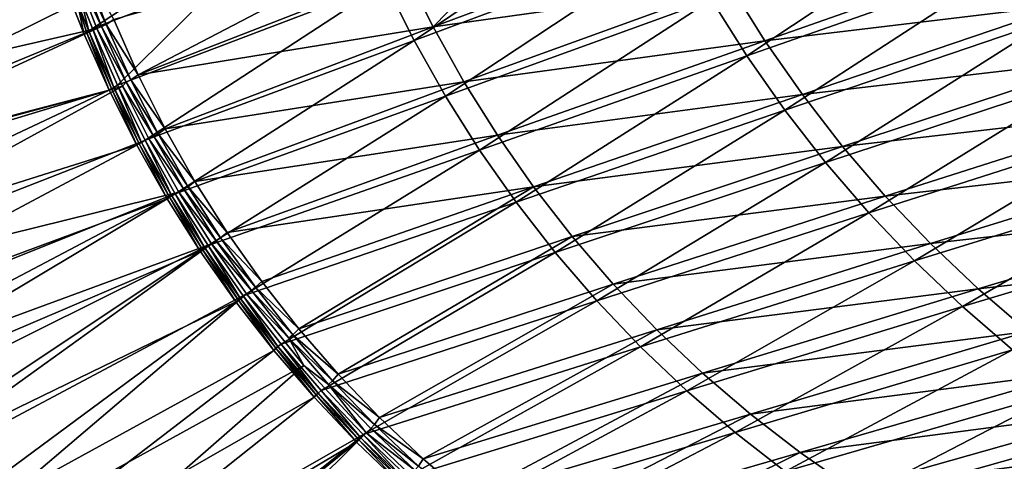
# Model space of a CAD drawing. Header units: metres. Extents: x -900 to 900, y -400 to 400.
# Tile 8 of 243: x -837 to -728, y -302 to -253. Entities that reach past the tile are written whole.
import ezdxf

# ---------------------------------------------------------------- set-up
doc = ezdxf.new("R2010")
doc.units = ezdxf.units.M

msp = doc.modelspace()

# ---------------------------------------------------------------- linework, layer by layer
at = {"layer": 'top'}
for points in [[(-767.124329, -237.488007, -139.392899), (-793.325073, -255.133408, -86.360374), (-796.503723, -248.770401, -86.330177)], [(-763.826599, -244.123413, -139.44252), (-793.325073, -255.133408, -86.360374), (-767.124329, -237.488007, -139.392899)], [(-760.208618, -250.580093, -139.495773), (-730.992065, -239.986755, -192.846603), (-756.278564, -256.84317, -139.552246)], [(-730.992065, -239.986755, -192.846603), (-726.896118, -246.524902, -192.918091), (-756.278564, -256.84317, -139.552246)], [(-791.213806, -253.637955, -84.770622), (-779.589722, -241.711853, -111.236641), (-794.336609, -247.37088, -84.735641)], [(-761.718994, -242.620834, -137.862106), (-779.589722, -241.711853, -111.236641), (-791.213806, -253.637955, -84.770622)], [(-758.155151, -248.993469, -137.92453), (-761.718994, -242.620834, -137.862106), (-791.213806, -253.637955, -84.770622)], [(-795.779297, -244.18335, -84.720284), (-826.774048, -252.802017, -31.93471), (-824.057068, -258.968414, -31.941746)], [(-794.336609, -247.37088, -84.735641), (-795.779297, -244.18335, -84.720284), (-824.057068, -258.968414, -31.941746)], [(-789.838928, -261.327454, -86.392624), (-793.325073, -255.133408, -86.360374), (-763.826599, -244.123413, -139.44252)], [(-760.208618, -250.580093, -139.495773), (-789.838928, -261.327454, -86.392624), (-763.826599, -244.123413, -139.44252)], [(-859.557739, -246.190552, -17.935678), (-833.678528, -244.696198, -32.470963), (-880.22467, -264.190063, -3.399924)], [(-833.678528, -244.696198, -32.470963), (-876.619751, -273.58847, -3.399924), (-880.22467, -264.190063, -3.399924)], [(-831.358643, -251.173111, -32.471138), (-876.619751, -273.58847, -3.399924), (-833.678528, -244.696198, -32.470963)], [(-815.472839, -244.830582, -59.866009), (-829.125183, -253.813858, -33.499157), (-830.394653, -250.622208, -33.498531)], [(-815.472839, -244.830582, -59.866009), (-814.182495, -248.073868, -59.873066), (-829.125183, -253.813858, -33.499157)], [(-724.914673, -244.859894, -191.367508), (-758.155151, -248.993469, -137.92453), (-754.27887, -255.18248, -137.993729)], [(-720.554749, -251.115936, -191.45697), (-724.914673, -244.859894, -191.367508), (-754.27887, -255.18248, -137.993729)], [(-756.278564, -256.84317, -139.552246), (-726.896118, -246.524902, -192.918091), (-752.045349, -262.898254, -139.611542)], [(-726.896118, -246.524902, -192.918091), (-722.483337, -252.84491, -192.993301), (-752.045349, -262.898254, -139.611542)], [(-831.146118, -247.301697, -29.873283), (-882.727722, -251.24791, -0.803848), (-881.120422, -256.717102, -0.803848)], [(-878.28363, -265.150696, -0.803848), (-831.146118, -247.301697, -29.873283), (-881.120422, -256.717102, -0.803848)], [(-828.644226, -253.807495, -29.872879), (-831.146118, -247.301697, -29.873283), (-878.28363, -265.150696, -0.803848)], [(-831.146118, -247.301697, -29.873283), (-828.116272, -253.566528, -30.28499), (-830.554871, -247.231796, -30.284966)], [(-831.146118, -247.301697, -29.873283), (-828.644226, -253.807495, -29.872879), (-828.116272, -253.566528, -30.28499)], [(-830.023193, -247.041626, -30.770933), (-830.554871, -247.231796, -30.284966), (-827.594299, -253.350235, -30.771168)], [(-830.554871, -247.231796, -30.284966), (-828.116272, -253.566528, -30.28499), (-827.594299, -253.350235, -30.771168)], [(-830.023193, -247.041626, -30.770933), (-827.594299, -253.350235, -30.771168), (-826.774048, -252.802017, -31.93471)], [(-791.213806, -253.637955, -84.770622), (-794.336609, -247.37088, -84.735641), (-824.057068, -258.968414, -31.941746)], [(-814.182495, -248.073868, -59.873066), (-826.355957, -260.100006, -33.50206), (-829.125183, -253.813858, -33.499157)], [(-826.355957, -260.100006, -33.50206), (-814.182495, -248.073868, -59.873066), (-796.503723, -248.770401, -86.330177)], [(-823.2854, -266.238373, -33.507118), (-826.355957, -260.100006, -33.50206), (-796.503723, -248.770401, -86.330177)], [(-796.503723, -248.770401, -86.330177), (-793.325073, -255.133408, -86.360374), (-823.2854, -266.238373, -33.507118)], [(-758.155151, -248.993469, -137.92453), (-791.213806, -253.637955, -84.770622), (-787.782166, -259.747498, -84.811157)], [(-754.27887, -255.18248, -137.993729), (-758.155151, -248.993469, -137.92453), (-787.782166, -259.747498, -84.811157)], [(-831.358643, -251.173111, -32.471138), (-830.815491, -250.931625, -32.918873), (-830.080566, -254.367065, -32.470848)], [(-830.815491, -250.931625, -32.918873), (-830.394653, -250.622208, -33.498531), (-829.543945, -254.116669, -32.918938)], [(-830.815491, -250.931625, -32.918873), (-829.804321, -254.224487, -32.676437), (-830.080566, -254.367065, -32.470848)], [(-829.804321, -254.224487, -32.676437), (-830.815491, -250.931625, -32.918873), (-829.543945, -254.116669, -32.918938)], [(-830.394653, -250.622208, -33.498531), (-829.125183, -253.813858, -33.499157), (-829.543945, -254.116669, -32.918938)], [(-786.053467, -267.338074, -86.426689), (-789.838928, -261.327454, -86.392624), (-760.208618, -250.580093, -139.495773)], [(-756.278564, -256.84317, -139.552246), (-786.053467, -267.338074, -86.426689), (-760.208618, -250.580093, -139.495773)], [(-831.358643, -251.173111, -32.471138), (-830.080566, -254.367065, -32.470848), (-876.619751, -273.58847, -3.399924)], [(-720.554749, -251.115936, -191.45697), (-754.27887, -255.18248, -137.993729), (-750.099548, -261.171173, -138.069366)], [(-715.887573, -257.14447, -191.553497), (-720.554749, -251.115936, -191.45697), (-750.099548, -261.171173, -138.069366)], [(-826.774048, -252.802017, -31.93471), (-827.594299, -253.350235, -30.771168), (-824.057068, -258.968414, -31.941746)], [(-752.045349, -262.898254, -139.611542), (-722.483337, -252.84491, -192.993301), (-747.518738, -268.731384, -139.673279)], [(-722.483337, -252.84491, -192.993301), (-717.763672, -258.932251, -193.071716), (-747.518738, -268.731384, -139.673279)], [(-874.420105, -274.93988, -0.803848), (-828.644226, -253.807495, -29.872879), (-878.28363, -265.150696, -0.803848)], [(-825.802856, -260.232513, -29.871416), (-828.644226, -253.807495, -29.872879), (-874.420105, -274.93988, -0.803848)], [(-830.080566, -254.367065, -32.470848), (-829.804321, -254.224487, -32.676437), (-827.292175, -260.656525, -32.469524)], [(-827.021606, -260.504791, -32.6759), (-829.804321, -254.224487, -32.676437), (-829.543945, -254.116669, -32.918938)], [(-829.804321, -254.224487, -32.676437), (-827.021606, -260.504791, -32.6759), (-827.292175, -260.656525, -32.469524)], [(-829.543945, -254.116669, -32.918938), (-829.125183, -253.813858, -33.499157), (-826.766174, -260.383972, -32.919312)], [(-826.766174, -260.383972, -32.919312), (-827.021606, -260.504791, -32.6759), (-829.543945, -254.116669, -32.918938)], [(-829.125183, -253.813858, -33.499157), (-826.355957, -260.100006, -33.50206), (-826.766174, -260.383972, -32.919312)], [(-828.644226, -253.807495, -29.872879), (-825.367859, -259.768066, -30.28516), (-828.116272, -253.566528, -30.28499)], [(-828.644226, -253.807495, -29.872879), (-825.802856, -260.232513, -29.871416), (-825.367859, -259.768066, -30.28516)], [(-827.594299, -253.350235, -30.771168), (-828.116272, -253.566528, -30.28499), (-824.855713, -259.525665, -30.773102)], [(-828.116272, -253.566528, -30.28499), (-825.367859, -259.768066, -30.28516), (-824.855713, -259.525665, -30.773102)], [(-827.594299, -253.350235, -30.771168), (-824.855713, -259.525665, -30.773102), (-824.057068, -258.968414, -31.941746)], [(-791.213806, -253.637955, -84.770622), (-824.057068, -258.968414, -31.941746), (-821.042908, -264.988953, -31.954096)], [(-787.782166, -259.747498, -84.811157), (-791.213806, -253.637955, -84.770622), (-821.042908, -264.988953, -31.954096)], [(-830.080566, -254.367065, -32.470848), (-827.292175, -260.656525, -32.469524), (-876.619751, -273.58847, -3.399924)], [(-793.325073, -255.133408, -86.360374), (-819.920105, -272.207062, -33.51429), (-823.2854, -266.238373, -33.507118)], [(-789.838928, -261.327454, -86.392624), (-819.920105, -272.207062, -33.51429), (-793.325073, -255.133408, -86.360374)], [(-754.27887, -255.18248, -137.993729), (-787.782166, -259.747498, -84.811157), (-784.050781, -265.68335, -84.857071)], [(-750.099548, -261.171173, -138.069366), (-754.27887, -255.18248, -137.993729), (-784.050781, -265.68335, -84.857071)], [(-781.977478, -273.151215, -86.462296), (-786.053467, -267.338074, -86.426689), (-756.278564, -256.84317, -139.552246)], [(-752.045349, -262.898254, -139.611542), (-781.977478, -273.151215, -86.462296), (-756.278564, -256.84317, -139.552246)], [(-715.887573, -257.14447, -191.553497), (-750.099548, -261.171173, -138.069366), (-745.626526, -266.942932, -138.151138)], [(-710.922668, -262.928131, -191.656708), (-715.887573, -257.14447, -191.553497), (-745.626526, -266.942932, -138.151138)], [(-825.802856, -260.232513, -29.871416), (-822.317505, -265.82254, -30.285471), (-825.367859, -259.768066, -30.28516)], [(-824.855713, -259.525665, -30.773102), (-825.367859, -259.768066, -30.28516), (-821.815308, -265.554016, -30.776731)], [(-825.367859, -259.768066, -30.28516), (-822.317505, -265.82254, -30.285471), (-821.815308, -265.554016, -30.776731)], [(-824.057068, -258.968414, -31.941746), (-824.855713, -259.525665, -30.773102), (-821.042908, -264.988953, -31.954096)], [(-824.855713, -259.525665, -30.773102), (-821.815308, -265.554016, -30.776731), (-821.042908, -264.988953, -31.954096)], [(-787.782166, -259.747498, -84.811157), (-821.042908, -264.988953, -31.954096), (-817.73822, -270.84198, -31.971657)], [(-784.050781, -265.68335, -84.857071), (-787.782166, -259.747498, -84.811157), (-817.73822, -270.84198, -31.971657)], [(-747.518738, -268.731384, -139.673279), (-717.763672, -258.932251, -193.071716), (-742.708984, -274.329132, -139.737045)], [(-717.763672, -258.932251, -193.071716), (-712.747803, -264.772949, -193.152878), (-742.708984, -274.329132, -139.737045)], [(-876.619751, -273.58847, -3.399924), (-827.292175, -260.656525, -32.469524), (-876.485291, -273.91217, -3.399924)], [(-827.292175, -260.656525, -32.469524), (-872.828491, -282.140686, -3.399924), (-876.485291, -273.91217, -3.399924)], [(-870.017395, -284.498688, -0.803848), (-825.802856, -260.232513, -29.871416), (-874.420105, -274.93988, -0.803848)], [(-827.292175, -260.656525, -32.469524), (-824.199768, -266.802155, -32.467205), (-872.828491, -282.140686, -3.399924)], [(-822.860046, -266.103302, -29.869116), (-825.802856, -260.232513, -29.871416), (-870.017395, -284.498688, -0.803848)], [(-827.292175, -260.656525, -32.469524), (-827.021606, -260.504791, -32.6759), (-824.199768, -266.802155, -32.467205)], [(-823.933533, -266.636871, -32.674904), (-827.021606, -260.504791, -32.6759), (-826.766174, -260.383972, -32.919312)], [(-827.021606, -260.504791, -32.6759), (-823.933533, -266.636871, -32.674904), (-824.199768, -266.802155, -32.467205)], [(-826.766174, -260.383972, -32.919312), (-826.355957, -260.100006, -33.50206), (-823.683105, -266.503052, -32.92001)], [(-823.683105, -266.503052, -32.92001), (-823.933533, -266.636871, -32.674904), (-826.766174, -260.383972, -32.919312)], [(-826.355957, -260.100006, -33.50206), (-823.2854, -266.238373, -33.507118), (-823.683105, -266.503052, -32.92001)], [(-825.802856, -260.232513, -29.871416), (-822.860046, -266.103302, -29.869116), (-822.317505, -265.82254, -30.285471)], [(-816.268066, -277.988678, -33.523571), (-819.920105, -272.207062, -33.51429), (-789.838928, -261.327454, -86.392624)], [(-786.053467, -267.338074, -86.426689), (-816.268066, -277.988678, -33.523571), (-789.838928, -261.327454, -86.392624)], [(-750.099548, -261.171173, -138.069366), (-784.050781, -265.68335, -84.857071), (-780.028931, -271.42926, -84.90818)], [(-745.626526, -266.942932, -138.151138), (-750.099548, -261.171173, -138.069366), (-780.028931, -271.42926, -84.90818)], [(-777.620422, -278.753357, -86.499199), (-781.977478, -273.151215, -86.462296), (-752.045349, -262.898254, -139.611542)], [(-747.518738, -268.731384, -139.673279), (-777.620422, -278.753357, -86.499199), (-752.045349, -262.898254, -139.611542)], [(-710.922668, -262.928131, -191.656708), (-745.626526, -266.942932, -138.151138), (-740.869141, -272.481049, -138.238693)], [(-705.6698, -268.449493, -191.76622), (-710.922668, -262.928131, -191.656708), (-740.869141, -272.481049, -138.238693)], [(-821.042908, -264.988953, -31.954096), (-821.815308, -265.554016, -30.776731), (-817.73822, -270.84198, -31.971657)], [(-742.708984, -274.329132, -139.737045), (-712.747803, -264.772949, -193.152878), (-737.627136, -279.678619, -139.802429)], [(-712.747803, -264.772949, -193.152878), (-707.447144, -270.353607, -193.236282), (-737.627136, -279.678619, -139.802429)], [(-819.514832, -272.042908, -29.865801), (-822.860046, -266.103302, -29.869116), (-870.017395, -284.498688, -0.803848)], [(-823.683105, -266.503052, -32.92001), (-823.2854, -266.238373, -33.507118), (-820.30426, -272.460876, -32.921032)], [(-823.2854, -266.238373, -33.507118), (-819.920105, -272.207062, -33.51429), (-820.30426, -272.460876, -32.921032)], [(-822.860046, -266.103302, -29.869116), (-818.973938, -271.717194, -30.285915), (-822.317505, -265.82254, -30.285471)], [(-822.860046, -266.103302, -29.869116), (-819.514832, -272.042908, -29.865801), (-818.973938, -271.717194, -30.285915)], [(-821.815308, -265.554016, -30.776731), (-822.317505, -265.82254, -30.285471), (-818.481995, -271.422455, -30.782051)], [(-822.317505, -265.82254, -30.285471), (-818.973938, -271.717194, -30.285915), (-818.481995, -271.422455, -30.782051)], [(-821.815308, -265.554016, -30.776731), (-818.481995, -271.422455, -30.782051), (-817.73822, -270.84198, -31.971657)], [(-784.050781, -265.68335, -84.857071), (-817.73822, -270.84198, -31.971657), (-814.15094, -276.510193, -31.994421)], [(-780.028931, -271.42926, -84.90818), (-784.050781, -265.68335, -84.857071), (-814.15094, -276.510193, -31.994421)], [(-824.199768, -266.802155, -32.467205), (-868.623962, -290.492249, -3.399924), (-872.828491, -282.140686, -3.399924)], [(-824.199768, -266.802155, -32.467205), (-820.81073, -272.789337, -32.463894), (-868.623962, -290.492249, -3.399924)], [(-824.199768, -266.802155, -32.467205), (-823.933533, -266.636871, -32.674904), (-820.81073, -272.789337, -32.463894)], [(-820.5495, -272.607788, -32.673466), (-823.933533, -266.636871, -32.674904), (-823.683105, -266.503052, -32.92001)], [(-823.933533, -266.636871, -32.674904), (-820.5495, -272.607788, -32.673466), (-820.81073, -272.789337, -32.463894)], [(-820.30426, -272.460876, -32.921032), (-820.5495, -272.607788, -32.673466), (-823.683105, -266.503052, -32.92001)], [(-812.339172, -283.572754, -33.535023), (-816.268066, -277.988678, -33.523571), (-786.053467, -267.338074, -86.426689)], [(-781.977478, -273.151215, -86.462296), (-812.339172, -283.572754, -33.535023), (-786.053467, -267.338074, -86.426689)], [(-745.626526, -266.942932, -138.151138), (-780.028931, -271.42926, -84.90818), (-775.725769, -276.969055, -84.964325)], [(-740.869141, -272.481049, -138.238693), (-745.626526, -266.942932, -138.151138), (-775.725769, -276.969055, -84.964325)], [(-705.6698, -268.449493, -191.76622), (-740.869141, -272.481049, -138.238693), (-735.836731, -277.76886, -138.331696)], [(-700.139832, -273.692505, -191.881622), (-705.6698, -268.449493, -191.76622), (-735.836731, -277.76886, -138.331696)], [(-772.992554, -284.131348, -86.537132), (-777.620422, -278.753357, -86.499199), (-747.518738, -268.731384, -139.673279)], [(-742.708984, -274.329132, -139.737045), (-772.992554, -284.131348, -86.537132), (-747.518738, -268.731384, -139.673279)], [(-737.627136, -279.678619, -139.802429), (-707.447144, -270.353607, -193.236282), (-732.28479, -284.767548, -139.869049)], [(-707.447144, -270.353607, -193.236282), (-701.873779, -275.661407, -193.321411), (-732.28479, -284.767548, -139.869049)], [(-819.514832, -272.042908, -29.865801), (-815.345825, -277.43924, -30.286488), (-818.973938, -271.717194, -30.285915)], [(-818.481995, -271.422455, -30.782051), (-818.973938, -271.717194, -30.285915), (-814.864502, -277.118073, -30.789059)], [(-818.973938, -271.717194, -30.285915), (-815.345825, -277.43924, -30.286488), (-814.864502, -277.118073, -30.789059)], [(-817.73822, -270.84198, -31.971657), (-818.481995, -271.422455, -30.782051), (-814.15094, -276.510193, -31.994421)], [(-818.481995, -271.422455, -30.782051), (-814.864502, -277.118073, -30.789059), (-814.15094, -276.510193, -31.994421)], [(-814.15094, -276.510193, -31.994421), (-810.290894, -281.983246, -32.022537), (-780.028931, -271.42926, -84.90818)], [(-780.028931, -271.42926, -84.90818), (-810.290894, -281.983246, -32.022537), (-806.168213, -287.251556, -32.056164)], [(-775.725769, -276.969055, -84.964325), (-780.028931, -271.42926, -84.90818), (-806.168213, -287.251556, -32.056164)], [(-819.514832, -272.042908, -29.865801), (-870.017395, -284.498688, -0.803848), (-866.673462, -290.941956, -0.803848)], [(-820.81073, -272.789337, -32.463894), (-864.016663, -298.623444, -3.399924), (-868.623962, -290.492249, -3.399924)], [(-864.093689, -295.533813, -0.803848), (-819.514832, -272.042908, -29.865801), (-866.673462, -290.941956, -0.803848)], [(-815.884094, -277.801331, -29.861549), (-819.514832, -272.042908, -29.865801), (-864.093689, -295.533813, -0.803848)], [(-820.81073, -272.789337, -32.463894), (-817.13324, -278.603821, -32.459595), (-864.016663, -298.623444, -3.399924)], [(-820.81073, -272.789337, -32.463894), (-820.5495, -272.607788, -32.673466), (-817.13324, -278.603821, -32.459595)], [(-816.878845, -278.404541, -32.671585), (-820.5495, -272.607788, -32.673466), (-820.30426, -272.460876, -32.921032)], [(-820.5495, -272.607788, -32.673466), (-816.878845, -278.404541, -32.671585), (-817.13324, -278.603821, -32.459595)], [(-820.30426, -272.460876, -32.921032), (-819.920105, -272.207062, -33.51429), (-816.638977, -278.244446, -32.922386)], [(-816.638977, -278.244446, -32.922386), (-816.878845, -278.404541, -32.671585), (-820.30426, -272.460876, -32.921032)], [(-819.920105, -272.207062, -33.51429), (-816.268066, -277.988678, -33.523571), (-816.638977, -278.244446, -32.922386)], [(-819.514832, -272.042908, -29.865801), (-815.884094, -277.801331, -29.861549), (-815.345825, -277.43924, -30.286488)], [(-740.869141, -272.481049, -138.238693), (-775.725769, -276.969055, -84.964325), (-771.150513, -282.286438, -85.025322)], [(-735.836731, -277.76886, -138.331696), (-740.869141, -272.481049, -138.238693), (-771.150513, -282.286438, -85.025322)], [(-808.143494, -288.949493, -33.548725), (-812.339172, -283.572754, -33.535023), (-781.977478, -273.151215, -86.462296)], [(-777.620422, -278.753357, -86.499199), (-808.143494, -288.949493, -33.548725), (-781.977478, -273.151215, -86.462296)], [(-700.139832, -273.692505, -191.881622), (-735.836731, -277.76886, -138.331696), (-730.539795, -282.790955, -138.429825)], [(-694.348755, -278.646332, -192.002472), (-700.139832, -273.692505, -191.881622), (-730.539795, -282.790955, -138.429825)], [(-768.104553, -289.272614, -86.575851), (-772.992554, -284.131348, -86.537132), (-742.708984, -274.329132, -139.737045)], [(-737.627136, -279.678619, -139.802429), (-768.104553, -289.272614, -86.575851), (-742.708984, -274.329132, -139.737045)], [(-732.28479, -284.767548, -139.869049), (-701.873779, -275.661407, -193.321411), (-726.694214, -289.584198, -139.936493)], [(-814.864502, -277.118073, -30.789059), (-815.345825, -277.43924, -30.286488), (-810.971741, -282.628052, -30.79775)], [(-814.15094, -276.510193, -31.994421), (-814.864502, -277.118073, -30.789059), (-810.290894, -281.983246, -32.022537)], [(-814.864502, -277.118073, -30.789059), (-810.971741, -282.628052, -30.79775), (-810.290894, -281.983246, -32.022537)], [(-775.725769, -276.969055, -84.964325), (-806.168213, -287.251556, -32.056164), (-801.792969, -292.30545, -32.095467)], [(-771.150513, -282.286438, -85.025322), (-775.725769, -276.969055, -84.964325), (-801.792969, -292.30545, -32.095467)], [(-861.217468, -300.325409, -0.803848), (-815.884094, -277.801331, -29.861549), (-864.093689, -295.533813, -0.803848)], [(-815.884094, -277.801331, -29.861549), (-861.217468, -300.325409, -0.803848), (-856.742371, -307.198944, -0.803848)], [(-811.974487, -283.371185, -29.856339), (-815.884094, -277.801331, -29.861549), (-856.742371, -307.198944, -0.803848)], [(-817.13324, -278.603821, -32.459595), (-816.878845, -278.404541, -32.671585), (-813.175964, -284.231598, -32.454315)], [(-812.93103, -284.01413, -32.669273), (-816.878845, -278.404541, -32.671585), (-816.638977, -278.244446, -32.922386)], [(-816.878845, -278.404541, -32.671585), (-812.93103, -284.01413, -32.669273), (-813.175964, -284.231598, -32.454315)], [(-816.638977, -278.244446, -32.922386), (-816.268066, -277.988678, -33.523571), (-812.696777, -283.84079, -32.924065)], [(-812.696777, -283.84079, -32.924065), (-812.93103, -284.01413, -32.669273), (-816.638977, -278.244446, -32.922386)], [(-816.268066, -277.988678, -33.523571), (-812.339172, -283.572754, -33.535023), (-812.696777, -283.84079, -32.924065)], [(-815.884094, -277.801331, -29.861549), (-811.441833, -282.975891, -30.287184), (-815.345825, -277.43924, -30.286488)], [(-815.884094, -277.801331, -29.861549), (-811.974487, -283.371185, -29.856339), (-811.441833, -282.975891, -30.287184)], [(-815.345825, -277.43924, -30.286488), (-811.441833, -282.975891, -30.287184), (-810.971741, -282.628052, -30.79775)], [(-735.836731, -277.76886, -138.331696), (-771.150513, -282.286438, -85.025322), (-766.312317, -287.365265, -85.090996)], [(-730.539795, -282.790955, -138.429825), (-735.836731, -277.76886, -138.331696), (-766.312317, -287.365265, -85.090996)], [(-817.13324, -278.603821, -32.459595), (-859.015991, -306.518616, -3.399924), (-864.016663, -298.623444, -3.399924)], [(-817.13324, -278.603821, -32.459595), (-813.175964, -284.231598, -32.454315), (-859.015991, -306.518616, -3.399924)], [(-803.691101, -294.109039, -33.564743), (-808.143494, -288.949493, -33.548725), (-777.620422, -278.753357, -86.499199)], [(-772.992554, -284.131348, -86.537132), (-803.691101, -294.109039, -33.564743), (-777.620422, -278.753357, -86.499199)], [(-694.348755, -278.646332, -192.002472), (-730.539795, -282.790955, -138.429825), (-724.993774, -287.536865, -138.5327)], [(-762.967896, -294.165161, -86.615089), (-768.104553, -289.272614, -86.575851), (-737.627136, -279.678619, -139.802429)], [(-732.28479, -284.767548, -139.869049), (-762.967896, -294.165161, -86.615089), (-737.627136, -279.678619, -139.802429)], [(-810.971741, -282.628052, -30.79775), (-811.441833, -282.975891, -30.287184), (-806.812439, -287.939575, -30.808117)], [(-810.290894, -281.983246, -32.022537), (-810.971741, -282.628052, -30.79775), (-806.168213, -287.251556, -32.056164)], [(-810.971741, -282.628052, -30.79775), (-806.812439, -287.939575, -30.808117), (-806.168213, -287.251556, -32.056164)], [(-771.150513, -282.286438, -85.025322), (-801.792969, -292.30545, -32.095467), (-797.175293, -297.135284, -32.140598)], [(-766.312317, -287.365265, -85.090996), (-771.150513, -282.286438, -85.025322), (-797.175293, -297.135284, -32.140598)], [(-730.539795, -282.790955, -138.429825), (-766.312317, -287.365265, -85.090996), (-761.221619, -292.19046, -85.161171)], [(-724.993774, -287.536865, -138.5327), (-730.539795, -282.790955, -138.429825), (-761.221619, -292.19046, -85.161171)], [(-811.974487, -283.371185, -29.856339), (-856.742371, -307.198944, -0.803848), (-850.350159, -316.009277, -0.803848)], [(-805.601135, -291.356323, -29.846647), (-811.974487, -283.371185, -29.856339), (-850.350159, -316.009277, -0.803848)], [(-808.715515, -289.423645, -32.666538), (-812.93103, -284.01413, -32.669273), (-812.696777, -283.84079, -32.924065)], [(-812.696777, -283.84079, -32.924065), (-812.339172, -283.572754, -33.535023), (-808.487122, -289.236816, -32.926071)], [(-808.487122, -289.236816, -32.926071), (-808.715515, -289.423645, -32.666538), (-812.696777, -283.84079, -32.924065)], [(-812.339172, -283.572754, -33.535023), (-808.143494, -288.949493, -33.548725), (-808.487122, -289.236816, -32.926071)], [(-811.974487, -283.371185, -29.856339), (-807.270691, -288.314423, -30.287998), (-811.441833, -282.975891, -30.287184)], [(-811.974487, -283.371185, -29.856339), (-805.601135, -291.356323, -29.846647), (-807.270691, -288.314423, -30.287998)], [(-811.441833, -282.975891, -30.287184), (-807.270691, -288.314423, -30.287998), (-806.812439, -287.939575, -30.808117)], [(-813.175964, -284.231598, -32.454315), (-853.609985, -314.191132, -3.399924), (-859.015991, -306.518616, -3.399924)], [(-813.175964, -284.231598, -32.454315), (-808.948486, -289.659393, -32.44804), (-853.609985, -314.191132, -3.399924)], [(-813.175964, -284.231598, -32.454315), (-812.93103, -284.01413, -32.669273), (-808.948486, -289.659393, -32.44804)], [(-812.93103, -284.01413, -32.669273), (-808.715515, -289.423645, -32.666538), (-808.948486, -289.659393, -32.44804)], [(-798.992065, -299.041626, -33.583149), (-803.691101, -294.109039, -33.564743), (-772.992554, -284.131348, -86.537132)], [(-768.104553, -289.272614, -86.575851), (-798.992065, -299.041626, -33.583149), (-772.992554, -284.131348, -86.537132)], [(-757.594482, -298.797546, -86.654587), (-762.967896, -294.165161, -86.615089), (-732.28479, -284.767548, -139.869049)], [(-726.694214, -289.584198, -139.936493), (-757.594482, -298.797546, -86.654587), (-732.28479, -284.767548, -139.869049)], [(-806.812439, -287.939575, -30.808117), (-807.270691, -288.314423, -30.287998), (-802.395508, -293.039734, -30.82016)], [(-806.168213, -287.251556, -32.056164), (-806.812439, -287.939575, -30.808117), (-801.792969, -292.30545, -32.095467)], [(-806.812439, -287.939575, -30.808117), (-802.395508, -293.039734, -30.82016), (-801.792969, -292.30545, -32.095467)], [(-766.312317, -287.365265, -85.090996), (-797.175293, -297.135284, -32.140598), (-792.325195, -301.731415, -32.191727)], [(-761.221619, -292.19046, -85.161171), (-766.312317, -287.365265, -85.090996), (-792.325195, -301.731415, -32.191727)], [(-724.993774, -287.536865, -138.5327), (-761.221619, -292.19046, -85.161171), (-755.893433, -296.751801, -85.235634)], [(-719.215393, -291.997528, -138.639938), (-724.993774, -287.536865, -138.5327), (-755.893433, -296.751801, -85.235634)], [(-804.241577, -294.620056, -32.663391), (-808.715515, -289.423645, -32.666538), (-808.487122, -289.236816, -32.926071)], [(-808.487122, -289.236816, -32.926071), (-808.143494, -288.949493, -33.548725), (-804.019348, -294.419586, -32.928402)], [(-804.019348, -294.419586, -32.928402), (-804.241577, -294.620056, -32.663391), (-808.487122, -289.236816, -32.926071)], [(-808.143494, -288.949493, -33.548725), (-803.691101, -294.109039, -33.564743), (-804.019348, -294.419586, -32.928402)], [(-807.270691, -288.314423, -30.287998), (-802.841125, -293.441956, -30.288921), (-802.395508, -293.039734, -30.82016)], [(-805.601135, -291.356323, -29.846647), (-802.841125, -293.441956, -30.288921), (-807.270691, -288.314423, -30.287998)], [(-794.056519, -303.737396, -33.604012), (-798.992065, -299.041626, -33.583149), (-768.104553, -289.272614, -86.575851)], [(-762.967896, -294.165161, -86.615089), (-794.056519, -303.737396, -33.604012), (-768.104553, -289.272614, -86.575851)], [(-808.948486, -289.659393, -32.44804), (-848.878296, -320.303436, -3.399924), (-853.609985, -314.191132, -3.399924)], [(-808.948486, -289.659393, -32.44804), (-804.460876, -294.874146, -32.440762), (-848.878296, -320.303436, -3.399924)], [(-808.948486, -289.659393, -32.44804), (-808.715515, -289.423645, -32.666538), (-804.460876, -294.874146, -32.440762)], [(-808.715515, -289.423645, -32.666538), (-804.241577, -294.620056, -32.663391), (-804.460876, -294.874146, -32.440762)], [(-751.996887, -303.158936, -86.694092), (-757.594482, -298.797546, -86.654587), (-726.694214, -289.584198, -139.936493)], [(-720.868164, -294.117493, -140.004364), (-751.996887, -303.158936, -86.694092), (-726.694214, -289.584198, -139.936493)], [(-805.601135, -291.356323, -29.846647), (-850.350159, -316.009277, -0.803848), (-843.461121, -324.436737, -0.803848)], [(-798.662537, -298.844513, -29.834656), (-805.601135, -291.356323, -29.846647), (-843.461121, -324.436737, -0.803848)], [(-805.601135, -291.356323, -29.846647), (-798.662537, -298.844513, -29.834656), (-802.841125, -293.441956, -30.288921)], [(-801.792969, -292.30545, -32.095467), (-802.395508, -293.039734, -30.82016), (-797.175293, -297.135284, -32.140598)], [(-761.221619, -292.19046, -85.161171), (-792.325195, -301.731415, -32.191727), (-787.252747, -306.084198, -32.249008)], [(-755.893433, -296.751801, -85.235634), (-761.221619, -292.19046, -85.161171), (-787.252747, -306.084198, -32.249008)], [(-755.893433, -296.751801, -85.235634), (-750.343933, -301.040314, -85.314163), (-719.215393, -291.997528, -138.639938)], [(-750.343933, -301.040314, -85.314163), (-713.221191, -296.163757, -138.75116), (-719.215393, -291.997528, -138.639938)], [(-802.395508, -293.039734, -30.82016), (-802.841125, -293.441956, -30.288921), (-797.729675, -297.91571, -30.83387)], [(-802.841125, -293.441956, -30.288921), (-798.161804, -298.345795, -30.289949), (-797.729675, -297.91571, -30.83387)], [(-798.662537, -298.844513, -29.834656), (-798.161804, -298.345795, -30.289949), (-802.841125, -293.441956, -30.288921)], [(-802.395508, -293.039734, -30.82016), (-797.729675, -297.91571, -30.83387), (-797.175293, -297.135284, -32.140598)], [(-804.460876, -294.874146, -32.440762), (-804.241577, -294.620056, -32.663391), (-799.723877, -299.863464, -32.432468)], [(-799.518677, -299.590393, -32.659832), (-804.241577, -294.620056, -32.663391), (-804.019348, -294.419586, -32.928402)], [(-804.241577, -294.620056, -32.663391), (-799.518677, -299.590393, -32.659832), (-799.723877, -299.863464, -32.432468)], [(-804.019348, -294.419586, -32.928402), (-803.691101, -294.109039, -33.564743), (-799.303101, -299.376068, -32.931065)], [(-799.303101, -299.376068, -32.931065), (-799.518677, -299.590393, -32.659832), (-804.019348, -294.419586, -32.928402)], [(-803.691101, -294.109039, -33.564743), (-798.992065, -299.041626, -33.583149), (-799.303101, -299.376068, -32.931065)], [(-788.894531, -308.186523, -33.627411), (-794.056519, -303.737396, -33.604012), (-762.967896, -294.165161, -86.615089)], [(-757.594482, -298.797546, -86.654587), (-788.894531, -308.186523, -33.627411), (-762.967896, -294.165161, -86.615089)], [(-746.188232, -307.239166, -86.733345), (-751.996887, -303.158936, -86.694092), (-720.868164, -294.117493, -140.004364)], [(-714.820129, -298.357056, -140.07225), (-746.188232, -307.239166, -86.733345), (-720.868164, -294.117493, -140.004364)], [(-804.460876, -294.874146, -32.440762), (-843.902405, -326.218597, -3.399924), (-848.878296, -320.303436, -3.399924)], [(-804.460876, -294.874146, -32.440762), (-799.723877, -299.863464, -32.432468), (-843.902405, -326.218597, -3.399924)], [(-787.252747, -306.084198, -32.249008), (-781.96814, -310.184021, -32.312607), (-755.893433, -296.751801, -85.235634)], [(-781.96814, -310.184021, -32.312607), (-750.343933, -301.040314, -85.314163), (-755.893433, -296.751801, -85.235634)], [(-750.343933, -301.040314, -85.314163), (-744.589478, -305.046997, -85.396545), (-713.221191, -296.163757, -138.75116)], [(-744.589478, -305.046997, -85.396545), (-707.027954, -300.026428, -138.865982), (-713.221191, -296.163757, -138.75116)], [(-797.729675, -297.91571, -30.83387), (-798.161804, -298.345795, -30.289949), (-792.824951, -302.555206, -30.849257)], [(-797.175293, -297.135284, -32.140598), (-797.729675, -297.91571, -30.83387), (-792.325195, -301.731415, -32.191727)], [(-797.729675, -297.91571, -30.83387), (-792.824951, -302.555206, -30.849257), (-792.325195, -301.731415, -32.191727)], [(-843.461121, -324.436737, -0.803848), (-838.135071, -330.326935, -0.803848), (-798.662537, -298.844513, -29.834656)], [(-838.135071, -330.326935, -0.803848), (-834.288086, -334.288086, -0.803848), (-798.662537, -298.844513, -29.834656)], [(-798.662537, -298.844513, -29.834656), (-834.288086, -334.288086, -0.803848), (-793.727417, -303.555023, -29.825321)], [(-799.303101, -299.376068, -32.931065), (-798.992065, -299.041626, -33.583149), (-794.348206, -304.093842, -32.934059)], [(-798.992065, -299.041626, -33.583149), (-794.056519, -303.737396, -33.604012), (-794.348206, -304.093842, -32.934059)], [(-798.161804, -298.345795, -30.289949), (-798.662537, -298.844513, -29.834656), (-793.242554, -303.013641, -30.291082)], [(-798.662537, -298.844513, -29.834656), (-793.727417, -303.555023, -29.825321), (-793.242554, -303.013641, -30.291082)], [(-798.161804, -298.345795, -30.289949), (-793.242554, -303.013641, -30.291082), (-792.824951, -302.555206, -30.849257)], [(-783.516113, -312.379181, -33.653408), (-788.894531, -308.186523, -33.627411), (-757.594482, -298.797546, -86.654587)], [(-751.996887, -303.158936, -86.694092), (-783.516113, -312.379181, -33.653408), (-757.594482, -298.797546, -86.654587)], [(-740.181946, -311.028656, -86.772079), (-746.188232, -307.239166, -86.733345), (-714.820129, -298.357056, -140.07225)], [(-708.563904, -302.293152, -140.139771), (-740.181946, -311.028656, -86.772079), (-714.820129, -298.357056, -140.07225)], [(-799.723877, -299.863464, -32.432468), (-839.006836, -331.593506, -3.399924), (-843.902405, -326.218597, -3.399924)], [(-799.723877, -299.863464, -32.432468), (-794.748962, -304.61557, -32.423145), (-839.006836, -331.593506, -3.399924)], [(-799.723877, -299.863464, -32.432468), (-799.518677, -299.590393, -32.659832), (-794.748962, -304.61557, -32.423145)], [(-794.556824, -304.322327, -32.655872), (-799.518677, -299.590393, -32.659832), (-799.303101, -299.376068, -32.931065)], [(-799.518677, -299.590393, -32.659832), (-794.556824, -304.322327, -32.655872), (-794.748962, -304.61557, -32.423145)], [(-794.348206, -304.093842, -32.934059), (-794.556824, -304.322327, -32.655872), (-799.303101, -299.376068, -32.931065)], [(-744.589478, -305.046997, -85.396545), (-738.646362, -308.762878, -85.482559), (-707.027954, -300.026428, -138.865982)], [(-738.646362, -308.762878, -85.482559), (-700.652344, -303.576447, -138.984039), (-707.027954, -300.026428, -138.865982)], [(-781.96814, -310.184021, -32.312607), (-776.481384, -314.021179, -32.382683), (-750.343933, -301.040314, -85.314163)], [(-776.481384, -314.021179, -32.382683), (-744.589478, -305.046997, -85.396545), (-750.343933, -301.040314, -85.314163)], [(-792.325195, -301.731415, -32.191727), (-792.824951, -302.555206, -30.849257), (-787.252747, -306.084198, -32.249008)]]:
    msp.add_3dface(points, dxfattribs=at)

doc.saveas('drawing.dxf')
